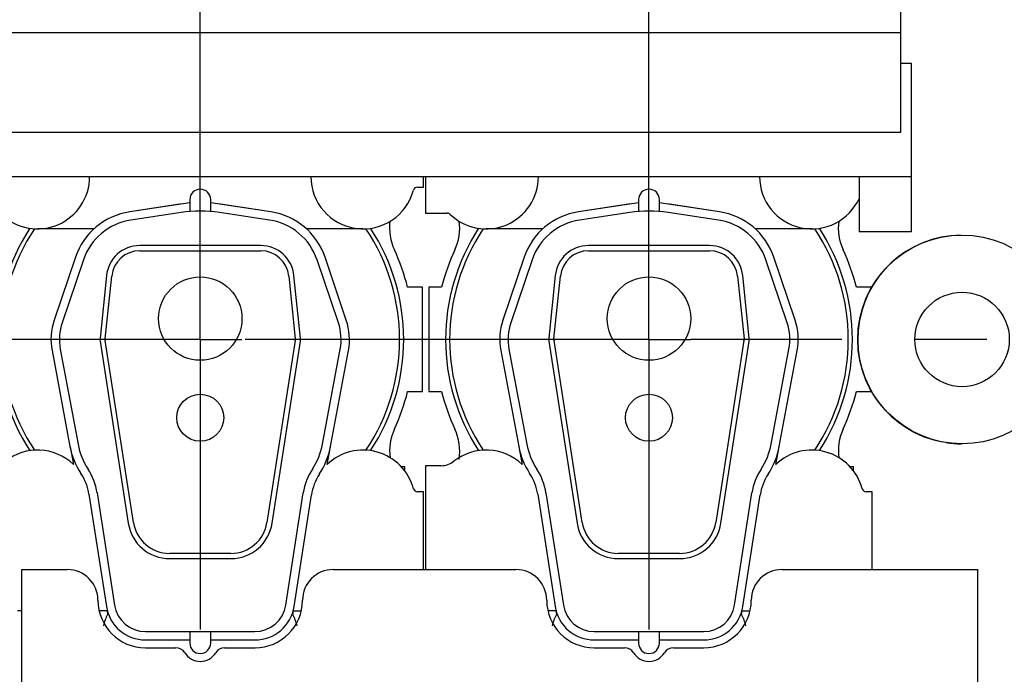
# Model space of a CAD drawing. Header units: millimetres. Extents: x 0 to 841, y 0 to 594.
# Tile 32 of 63: x 620 to 668, y 199 to 230. Entities that reach past the tile are written whole.
import ezdxf
from ezdxf.enums import TextEntityAlignment as Align

# ---------------------------------------------------------------- set-up
doc = ezdxf.new("R2010")
doc.units = ezdxf.units.MM
doc.header["$LTSCALE"] = 46.255
doc.linetypes.add('CENTER', pattern=[0.6, 0.375, -0.075, 0.075, -0.075])
doc.layers.get('0').update_dxf_attribs({"linetype": 'CONTINUOUS'})
for name, color, linetype in [('25007_060000_TLKGS_KGS_V_ABL466', 7, 'CONTINUOUS'), ('25007_061000_TLKGS_KGS_V_ABL467', 7, 'CONTINUOUS'), ('25007_062000_TLKGS_KGS_TL_V_ABL472', 7, 'CONTINUOUS'), ('25007_116500_03_SIMPLE1_A_ABL546', 7, 'CONTINUOUS'), ('25007_116500_03_SIMPLE1_T1_A_PBL547', 7, 'CONTINUOUS'), ('25007_116500_03_SIMPLE1_T2_C_PBL548', 7, 'CONTINUOUS'), ('25007_210700_21_SIMPLE1_A_ABL499', 7, 'CONTINUOUS'), ('25007_210700_21_SIMPLE1_A_ABL501', 7, 'CONTINUOUS'), ('25007_210700_21_SIMPLE1_T1_A_PBL503', 7, 'CONTINUOUS'), ('25007_210700_21_SIMPLE1_T1_A_PBL504', 7, 'CONTINUOUS'), ('25007_210700_21_SIMPLE1_T2_A_PBL500', 7, 'CONTINUOUS'), ('25007_210700_21_SIMPLE1_T2_A_PBL502', 7, 'CONTINUOUS'), ('25007_452000_10_SIMPLE1_A_ABL475', 7, 'CONTINUOUS'), ('25007_452000_10_SIMPLE1_T1_A_PBL476', 7, 'CONTINUOUS'), ('25007_634500_05_SIMPLE1_A_ABL486', 7, 'CONTINUOUS'), ('25007_634500_05_SIMPLE1_T1_A_PBL487', 7, 'CONTINUOUS'), ('25007_644000_02_SIMPLE1_C_ABL509', 7, 'CONTINUOUS'), ('25007_644000_02_SIMPLE1_T1_C_PBL510', 7, 'CONTINUOUS'), ('25007_766000_04_SIMPLE1_T1_X_PBL469', 7, 'CONTINUOUS'), ('25007_766000_04_SIMPLE1_X_ABL468', 7, 'CONTINUOUS'), ('25087_000000_IMO-2_SKL_PBL456', 7, 'CONTINUOUS'), ('25087_000000_TLKGS_MARKETING_ABL430', 7, 'CONTINUOUS'), ('25087_030000_TLKGS_V_ABL439', 7, 'CONTINUOUS'), ('25087_100000_TLKGS_V_ABL440', 7, 'CONTINUOUS'), ('25087_111000_21_SIMPLE1_A_ABL441', 7, 'CONTINUOUS'), ('25087_111000_21_SIMPLE1_T2_A_PBL512', 7, 'CONTINUOUS'), ('25087_111000_21_SIMPLE1_T2_A_PBL513', 7, 'CONTINUOUS'), ('25087_171000_21_SIMPLE1_A_ABL448', 7, 'CONTINUOUS'), ('25087_171000_21_SIMPLE1_T1_A_PBL449', 7, 'CONTINUOUS'), ('25087_200000_TLKGS_V_ABL450', 7, 'CONTINUOUS'), ('25087_700000_TLKGS_V_ABL445', 7, 'CONTINUOUS'), ('25087_727000_27_SIMPLE1_B_ABL446', 7, 'CONTINUOUS'), ('25087_727000_27_SIMPLE1_T1_B_PBL447', 7, 'CONTINUOUS'), ('top_7_VBL429', 7, 'CONTINUOUS')]:
    doc.layers.add(name, color=color, linetype=linetype)
doc.styles.get("Standard").update_dxf_attribs({"font": 'txt', "width": 0.6})
doc.dimstyles.new('DIMSTYLE_2', dxfattribs={"dimtxt": 3.5, "dimasz": 3.5, "dimexe": 1.8, "dimexo": 0, "dimgap": 0.875, "dimtad": 1, "dimdec": 0, "dimlfac": 20, "dimdsep": 46, "dimtxsty": 'Standard', "dimblk": '_FILLED', "dimblk1": '_FILLED', "dimblk2": '_FILLED', "dimcen": 0.09, "dimadec": 0, "dimazin": 0, "dimtp": 2, "dimtm": 2, "dimtfac": 1, "dimtdec": 0, "dimtofl": 0, "dimtmove": 0, "dimatfit": 3, "dimldrblk": '_FILLED', "dimfxl": 1, "dimtolj": 1, "dimarcsym": 0})

# ---------------------------------------------------------------- blocks, each defined once
blk = doc.blocks.new('_FILLED')
at = {"color": 0, "linetype": 'ByBlock'}
blk.add_solid([(0, 0), (-1, 0.167), (-1, -0.167)], dxfattribs=at)
blk = doc.blocks.new('*D4')
at = {"color": 2, "linetype": 'Continuous'}
for p, q in [((466.4, 247.5), (466.4, 290.601)), ((758.097, 220.292), (758.097, 290.601)), ((466.4, 288.8), (612.249, 288.8)), ((758.097, 288.8), (612.249, 288.8))]:
    blk.add_line(p, q, dxfattribs=at)
at = {"color": 2, "linetype": 'Continuous', "xscale": 3.5, "yscale": 3.5, "zscale": 3.5, "rotation": 180}
blk.add_blockref('_FILLED', (466.4, 288.8), dxfattribs=at)
at = {"color": 2, "linetype": 'Continuous', "xscale": 3.5, "yscale": 3.5, "zscale": 3.5}
blk.add_blockref('_FILLED', (758.097, 288.8), dxfattribs=at)
at = {"color": 2, "linetype": 'Continuous', "width": 0.654762}
blk.add_text('5834', height=3.5, dxfattribs=at).set_placement((612.249, 289.675), align=Align.CENTER)
blk = doc.blocks.new('25087_111000_21_SIMPLE1_T2_A_PBL512', base_point=(650.55, 214.681))
at = {"layer": '25087_111000_21_SIMPLE1_T2_A_PBL512', "color": 7, "linetype": 'Continuous'}
for p, q in [((640.564, 217.5), (639.95, 217.5)), ((639.95, 217.5), (639.95, 212.5)), ((661.15, 217.5), (660.436, 217.5)), ((661.15, 217.449), (661.15, 217.5)), ((639.95, 212.5), (640.564, 212.5)), ((660.436, 212.5), (661.15, 212.5)), ((661.15, 212.5), (661.15, 212.545)), ((660.301, 208.9), (660.125, 208.9)), ((660.301, 208.688), (660.301, 208.9))]:
    blk.add_line(p, q, dxfattribs=at)
for centre, radius, start, end in [((638.928, 220.347), 2.502, 335.2009, 7.4897), ((662.074, 220.349), 2.505, 172.6385, 204.8049), ((650.5, 215), 10.245, 155.2009, 165.8767), ((650.5, 215), 10.245, 14.1233, 24.8049), ((650.5, 215), 10.245, 194.1233, 204.8044), ((650.5, 215), 10.245, 335.2611, 345.8767), ((638.926, 209.651), 2.505, 350.8527, 24.8044), ((662.098, 209.656), 2.524, 155.2593, 187.4518)]:
    blk.add_arc(centre, radius, start, end, dxfattribs=at)
blk = doc.blocks.new('25087_111000_21_SIMPLE1_T2_A_PBL513', base_point=(629.05, 214.681))
at = {"layer": '25087_111000_21_SIMPLE1_T2_A_PBL513', "color": 7, "linetype": 'Continuous'}
for p, q in [((619.064, 217.5), (618.45, 217.5)), ((618.45, 217.5), (618.45, 212.5)), ((639.65, 217.5), (638.936, 217.5)), ((639.65, 212.5), (639.65, 217.5)), ((618.45, 212.5), (619.064, 212.5)), ((638.936, 212.5), (639.65, 212.5)), ((638.801, 208.9), (638.625, 208.9)), ((638.801, 208.688), (638.801, 208.9))]:
    blk.add_line(p, q, dxfattribs=at)
for centre, radius, start, end in [((617.428, 220.347), 2.502, 335.2009, 7.4897), ((640.574, 220.349), 2.505, 172.6385, 204.8049), ((629, 215), 10.245, 155.2009, 165.8767), ((629, 215), 10.245, 14.1233, 24.8049), ((629, 215), 10.245, 194.1233, 204.8044), ((629, 215), 10.245, 335.2611, 345.8767), ((617.426, 209.651), 2.505, 350.8527, 24.8044), ((640.598, 209.656), 2.524, 155.2593, 187.4518)]:
    blk.add_arc(centre, radius, start, end, dxfattribs=at)
blk = doc.blocks.new('25087_111000_21_SIMPLE1_A_ABL441', base_point=(578.375, 213.938))
at = {"layer": '25087_111000_21_SIMPLE1_T2_A_PBL512'}
blk.add_blockref('25087_111000_21_SIMPLE1_T2_A_PBL512', (650.55, 214.681), dxfattribs=at)
at = {"layer": '25087_111000_21_SIMPLE1_T2_A_PBL513'}
blk.add_blockref('25087_111000_21_SIMPLE1_T2_A_PBL513', (629.05, 214.681), dxfattribs=at)
blk = doc.blocks.new('25087_171000_21_SIMPLE1_T1_A_PBL449', base_point=(577.375, 197.512))
at = {"layer": '25087_171000_21_SIMPLE1_T1_A_PBL449', "color": 7, "linetype": 'Continuous'}
for p, q in [((620.45, 203.975), (622.625, 203.975)), ((620.45, 186), (620.45, 203.975)), ((635.375, 203.975), (644.125, 203.975)), ((656.875, 203.975), (666.25, 203.975)), ((666.25, 186), (666.25, 203.975)), ((626.375, 200.225), (627.832, 200.225)), ((630.168, 200.225), (631.625, 200.225)), ((647.875, 200.225), (649.332, 200.225)), ((651.668, 200.225), (653.125, 200.225))]:
    blk.add_line(p, q, dxfattribs=at)
for centre, radius, start, end in [((622.625, 202.5), 1.475, 0, 90), ((635.375, 202.5), 1.475, 90, 180), ((644.125, 202.5), 1.475, 0, 90), ((656.875, 202.5), 1.475, 90, 180), ((626.375, 202.5), 2.275, 180, 270), ((631.625, 202.5), 2.275, 270, 360), ((647.875, 202.5), 2.275, 180, 270), ((653.125, 202.5), 2.275, 270, 360), ((627.832, 199.725), 0.5, 31.8214, 90), ((630.168, 199.725), 0.5, 90, 148.1786), ((649.332, 199.725), 0.5, 31.8214, 90), ((651.668, 199.725), 0.5, 90, 148.1786), ((629, 200.45), 0.875, 211.8214, 328.1786), ((650.5, 200.45), 0.875, 211.8214, 328.1786)]:
    blk.add_arc(centre, radius, start, end, dxfattribs=at)
blk = doc.blocks.new('25087_171000_21_SIMPLE1_A_ABL448', base_point=(577.375, 197.262))
at = {"layer": '25087_171000_21_SIMPLE1_T1_A_PBL449'}
blk.add_blockref('25087_171000_21_SIMPLE1_T1_A_PBL449', (577.375, 197.512), dxfattribs=at)
blk = doc.blocks.new('25087_100000_TLKGS_V_ABL440', base_point=(579.425, 212.562))
at = {"layer": '25087_111000_21_SIMPLE1_A_ABL441'}
blk.add_blockref('25087_111000_21_SIMPLE1_A_ABL441', (578.375, 213.938), dxfattribs=at)
at = {"layer": '25087_171000_21_SIMPLE1_A_ABL448'}
blk.add_blockref('25087_171000_21_SIMPLE1_A_ABL448', (577.375, 197.262), dxfattribs=at)
blk = doc.blocks.new('25087_727000_27_SIMPLE1_T1_B_PBL447', base_point=(609.782, 249.476))
at = {"layer": '25087_727000_27_SIMPLE1_T1_B_PBL447', "color": 7, "linetype": 'Continuous'}
for p, q in [((662.568, 224.918), (662.568, 269.528)), ((485.4, 229.713), (662.568, 229.713)), ((663.075, 228.226), (662.568, 228.226)), ((663.075, 220.15), (663.075, 228.226)), ((662.568, 224.918), (487.65, 224.918)), ((487.65, 222.802), (663.075, 222.802)), ((660.575, 222.802), (660.575, 220.15)), ((663.075, 220.15), (660.575, 220.15))]:
    blk.add_line(p, q, dxfattribs=at)
blk = doc.blocks.new('25087_727000_27_SIMPLE1_B_ABL446', base_point=(609.782, 249.476))
at = {"layer": '25087_727000_27_SIMPLE1_T1_B_PBL447'}
blk.add_blockref('25087_727000_27_SIMPLE1_T1_B_PBL447', (609.782, 249.476), dxfattribs=at)
blk = doc.blocks.new('25087_700000_TLKGS_V_ABL445', base_point=(609.782, 249.476))
at = {"layer": '25087_727000_27_SIMPLE1_B_ABL446'}
blk.add_blockref('25087_727000_27_SIMPLE1_B_ABL446', (609.782, 249.476), dxfattribs=at)
blk = doc.blocks.new('25007_210700_21_SIMPLE1_T2_A_PBL500', base_point=(629, 211.075))
at = {"layer": '25007_210700_21_SIMPLE1_T2_A_PBL500', "color": 7, "linetype": 'Continuous'}
for p, q in [((628.5, 221.545), (625.62, 221.114)), ((628.5, 221.7), (628.5, 221.13)), ((629.5, 221.13), (629.5, 221.7)), ((632.38, 221.114), (629.5, 221.545)), ((628.083, 221.081), (625.675, 220.718)), ((632.325, 220.718), (629.917, 221.081)), ((631.9, 219.5), (626.1, 219.5)), ((623.021, 218.941), (622.003, 215.929)), ((626.1, 219.25), (631.9, 219.25)), ((635.997, 215.929), (634.979, 218.941)), ((623.4, 218.813), (622.382, 215.801)), ((635.618, 215.801), (634.6, 218.813)), ((624.508, 218.064), (624.199, 215.057)), ((624.448, 215.031), (624.757, 218.038)), ((633.243, 218.038), (633.552, 215.031)), ((633.801, 215.057), (633.492, 218.064)), ((624.203, 214.915), (625.555, 206.194)), ((625.802, 206.232), (624.45, 214.953)), ((633.55, 214.953), (632.198, 206.232)), ((632.445, 206.194), (633.797, 214.915)), ((621.899, 214.467), (622.758, 209.874)), ((622.293, 214.541), (623.145, 209.978)), ((634.855, 209.978), (635.707, 214.541)), ((635.242, 209.874), (636.101, 214.467)), ((623.67, 207.583), (624.502, 202.209)), ((624.065, 207.644), (624.898, 202.27)), ((633.102, 202.27), (633.935, 207.644)), ((633.498, 202.209), (634.326, 207.554)), ((630.469, 204.75), (627.531, 204.75)), ((627.531, 204.5), (630.469, 204.5)), ((626.38, 201), (631.62, 201)), ((628.5, 201), (628.5, 200.45)), ((629.5, 200.45), (629.5, 201)), ((626.38, 200.6), (628.5, 200.6)), ((629.5, 200.6), (631.62, 200.6))]:
    blk.add_line(p, q, dxfattribs=at)
for centre, radius in [((629, 216), 2), ((629, 211.25), 1.125)]:
    blk.add_circle(centre, radius, dxfattribs=at)
for centre, radius, start, end in [((629, 221.7), 0.5, 0, 180), ((626.1, 217.9), 3.25, 98.5, 161.3188), ((629, 215), 6.15, 81.4246, 98.5754), ((631.9, 217.9), 3.25, 18.6812, 81.5), ((626.1, 217.9), 2.85, 98.5754, 161.3188), ((631.9, 217.9), 2.85, 18.6812, 81.4246), ((626.1, 217.9), 1.6, 90, 174.1275), ((631.9, 217.9), 1.6, 5.8725, 90), ((626.1, 217.9), 1.35, 90, 174.1275), ((631.9, 217.9), 1.35, 5.8725, 90), ((624.75, 215), 2.9, 161.3188, 190.586), ((624.75, 215), 2.5, 161.3188, 190.5862), ((633.25, 215), 2.5, 349.4138, 18.6812), ((633.25, 215), 2.9, 349.414, 18.6812), ((624.75, 215), 0.554, 174.1275, 188.8104), ((624.75, 215), 0.304, 174.1275, 188.8104), ((633.25, 215), 0.304, 351.1896, 5.8725), ((633.25, 215), 0.554, 351.1896, 5.8725), ((626.34, 210.575), 3.25, 190.5862, 213.2895), ((631.66, 210.575), 3.25, 326.7105, 349.4138), ((626.194, 210.516), 3.496, 190.586, 213.5834), ((631.654, 210.544), 3.65, 326.7342, 349.414), ((621.2, 207.2), 2.499, 8.8104, 33.5834), ((621.2, 207.2), 2.899, 8.8104, 33.2895), ((636.8, 207.2), 2.899, 146.7105, 171.1896), ((636.797, 207.171), 2.5, 146.7342, 171.1896), ((627.531, 206.5), 2, 188.8104, 270), ((627.531, 206.5), 1.75, 188.8104, 270), ((630.469, 206.5), 1.75, 270, 351.1896), ((630.469, 206.5), 2, 270, 351.1896), ((626.38, 202.5), 1.9, 188.8104, 270), ((626.38, 202.5), 1.5, 188.8104, 270), ((631.62, 202.5), 1.5, 270, 351.1896), ((631.62, 202.5), 1.9, 270, 351.1896), ((629, 200.45), 0.5, 180, 360)]:
    blk.add_arc(centre, radius, start, end, dxfattribs=at)
blk = doc.blocks.new('25007_210700_21_SIMPLE1_T1_A_PBL504', base_point=(629, 213.025))
at = {"layer": '25007_210700_21_SIMPLE1_T1_A_PBL504', "color": 7, "linetype": 'Continuous'}
for p, q in [((618.3, 222.802), (618.3, 221.05)), ((639.7, 222.3), (639.7, 222.802)), ((639.408, 222.3), (639.7, 222.3)), ((628.023, 221.477), (625.62, 221.114)), ((632.38, 221.114), (629.977, 221.477)), ((618.3, 221.05), (619.333, 221.05)), ((623.909, 220.3), (621.2, 220.3)), ((636.8, 220.3), (634.091, 220.3)), ((622.763, 209.854), (622.921, 209.014)), ((635.079, 209.014), (635.237, 209.854)), ((619.035, 208.95), (618.3, 208.95)), ((618.3, 208.95), (618.3, 203.975)), ((639.7, 207.7), (639.408, 207.7)), ((639.7, 203.975), (639.7, 207.7)), ((620.45, 202), (620.25, 202)), ((624.535, 202), (624.157, 202)), ((624.535, 202), (624.561, 201.827)), ((633.439, 201.827), (633.465, 202)), ((633.465, 202), (633.843, 202))]:
    blk.add_line(p, q, dxfattribs=at)
for centre, radius, start, end in [((621.2, 222.8), 2.5, 226.2383, 0.0367), ((636.8, 222.8), 2.5, 179.8161, 344.9739), ((639.408, 222.1), 0.2, 90, 164.9739), ((629, 215), 6.55, 98.176, 98.5754), ((629, 215), 6.55, 81.4246, 81.824), ((619.333, 220.85), 0.2, 46.2383, 90), ((629, 215), 9.747, 146.8737, 213.1263), ((629, 215), 9.55, 146.2628, 213.7372), ((629, 215), 9.55, 326.2628, 33.7372), ((629, 215), 9.747, 326.8737, 33.1263), ((621.2, 207.2), 2.5, 46.5103, 128.2132), ((636.8, 207.2), 2.5, 15.0261, 133.4897), ((619.035, 209.95), 1, 270, 308.2132), ((639.408, 207.9), 0.2, 195.0261, 270), ((626.65, 200.75), 2.35, 152.7133, 166.9903), ((631.35, 200.75), 2.35, 13.0097, 27.2867)]:
    blk.add_arc(centre, radius, start, end, dxfattribs=at)
blk = doc.blocks.new('25007_210700_21_SIMPLE1_A_ABL499', base_point=(629, 212.875))
at = {"layer": '25007_210700_21_SIMPLE1_T1_A_PBL504'}
blk.add_blockref('25007_210700_21_SIMPLE1_T1_A_PBL504', (629, 213.025), dxfattribs=at)
at = {"layer": '25007_210700_21_SIMPLE1_T2_A_PBL500'}
blk.add_blockref('25007_210700_21_SIMPLE1_T2_A_PBL500', (629, 211.075), dxfattribs=at)
blk = doc.blocks.new('25007_210700_21_SIMPLE1_T2_A_PBL502', base_point=(650.5, 211.075))
at = {"layer": '25007_210700_21_SIMPLE1_T2_A_PBL502', "color": 7, "linetype": 'Continuous'}
for p, q in [((650, 221.545), (647.12, 221.114)), ((650, 221.7), (650, 221.13)), ((651, 221.13), (651, 221.7)), ((653.88, 221.114), (651, 221.545)), ((649.583, 221.081), (647.175, 220.718)), ((653.825, 220.718), (651.417, 221.081)), ((653.4, 219.5), (647.6, 219.5)), ((644.521, 218.941), (643.503, 215.929)), ((647.6, 219.25), (653.4, 219.25)), ((657.497, 215.929), (656.479, 218.941)), ((644.9, 218.813), (643.882, 215.801)), ((657.118, 215.801), (656.1, 218.813)), ((646.008, 218.064), (645.699, 215.057)), ((645.948, 215.031), (646.257, 218.038)), ((654.743, 218.038), (655.052, 215.031)), ((655.301, 215.057), (654.992, 218.064)), ((645.703, 214.915), (647.055, 206.194)), ((647.302, 206.232), (645.95, 214.953)), ((655.05, 214.953), (653.698, 206.232)), ((653.945, 206.194), (655.297, 214.915)), ((643.399, 214.467), (644.258, 209.874)), ((643.793, 214.541), (644.645, 209.978)), ((656.355, 209.978), (657.207, 214.541)), ((656.742, 209.874), (657.601, 214.467)), ((645.17, 207.583), (646.002, 202.209)), ((645.565, 207.644), (646.398, 202.27)), ((654.602, 202.27), (655.435, 207.644)), ((654.998, 202.209), (655.826, 207.554)), ((651.969, 204.75), (649.031, 204.75)), ((649.031, 204.5), (651.969, 204.5)), ((647.88, 201), (653.12, 201)), ((650, 201), (650, 200.45)), ((651, 200.45), (651, 201)), ((647.88, 200.6), (650, 200.6)), ((651, 200.6), (653.12, 200.6))]:
    blk.add_line(p, q, dxfattribs=at)
for centre, radius in [((650.5, 216), 2), ((650.5, 211.25), 1.125)]:
    blk.add_circle(centre, radius, dxfattribs=at)
for centre, radius, start, end in [((650.5, 221.7), 0.5, 0, 180), ((647.6, 217.9), 3.25, 98.5, 161.3188), ((650.5, 215), 6.15, 81.4246, 98.5754), ((653.4, 217.9), 3.25, 18.6812, 81.5), ((647.6, 217.9), 2.85, 98.5754, 161.3188), ((653.4, 217.9), 2.85, 18.6812, 81.4246), ((647.6, 217.9), 1.6, 90, 174.1275), ((653.4, 217.9), 1.6, 5.8725, 90), ((647.6, 217.9), 1.35, 90, 174.1275), ((653.4, 217.9), 1.35, 5.8725, 90), ((646.25, 215), 2.9, 161.3188, 190.586), ((646.25, 215), 2.5, 161.3188, 190.5862), ((654.75, 215), 2.5, 349.4138, 18.6812), ((654.75, 215), 2.9, 349.414, 18.6812), ((646.25, 215), 0.554, 174.1275, 188.8104), ((646.25, 215), 0.304, 174.1275, 188.8104), ((654.75, 215), 0.304, 351.1896, 5.8725), ((654.75, 215), 0.554, 351.1896, 5.8725), ((647.84, 210.575), 3.25, 190.5862, 213.2895), ((653.16, 210.575), 3.25, 326.7105, 349.4138), ((647.694, 210.516), 3.496, 190.586, 213.5834), ((653.154, 210.544), 3.65, 326.7342, 349.414), ((642.7, 207.2), 2.499, 8.8104, 33.5834), ((642.7, 207.2), 2.899, 8.8104, 33.2895), ((658.3, 207.2), 2.899, 146.7105, 171.1896), ((658.297, 207.171), 2.5, 146.7342, 171.1896), ((649.031, 206.5), 2, 188.8104, 270), ((649.031, 206.5), 1.75, 188.8104, 270), ((651.969, 206.5), 1.75, 270, 351.1896), ((651.969, 206.5), 2, 270, 351.1896), ((647.88, 202.5), 1.9, 188.8104, 270), ((647.88, 202.5), 1.5, 188.8104, 270), ((653.12, 202.5), 1.5, 270, 351.1896), ((653.12, 202.5), 1.9, 270, 351.1896), ((650.5, 200.45), 0.5, 180, 360)]:
    blk.add_arc(centre, radius, start, end, dxfattribs=at)
blk = doc.blocks.new('25007_210700_21_SIMPLE1_T1_A_PBL503', base_point=(650.5, 213.025))
at = {"layer": '25007_210700_21_SIMPLE1_T1_A_PBL503', "color": 7, "linetype": 'Continuous'}
for p, q in [((639.8, 222.802), (639.8, 221.05)), ((649.523, 221.477), (647.12, 221.114)), ((653.88, 221.114), (651.477, 221.477)), ((639.8, 221.05), (640.833, 221.05)), ((645.409, 220.3), (642.7, 220.3)), ((658.3, 220.3), (655.591, 220.3)), ((644.263, 209.854), (644.421, 209.014)), ((656.579, 209.014), (656.737, 209.854)), ((640.535, 208.95), (639.8, 208.95)), ((639.8, 208.95), (639.8, 203.975)), ((661.2, 207.7), (660.908, 207.7)), ((661.2, 203.975), (661.2, 207.7)), ((646.035, 202), (645.657, 202)), ((646.035, 202), (646.061, 201.827)), ((654.939, 201.827), (654.965, 202)), ((654.965, 202), (655.343, 202))]:
    blk.add_line(p, q, dxfattribs=at)
for centre, radius, start, end in [((642.7, 222.8), 2.5, 226.2383, 0.0367), ((658.3, 222.8), 2.5, 179.8161, 335.8752), ((650.5, 215), 6.55, 98.176, 98.5754), ((650.5, 215), 6.55, 81.4246, 81.824), ((640.833, 220.85), 0.2, 46.2383, 90), ((650.5, 215), 9.747, 146.8737, 213.1263), ((650.5, 215), 9.55, 146.2628, 213.7372), ((650.5, 215), 9.55, 326.2628, 33.7372), ((650.5, 215), 9.747, 326.8737, 33.1263), ((642.7, 207.2), 2.5, 46.5103, 128.2132), ((658.3, 207.2), 2.5, 15.0261, 133.4897), ((640.535, 209.95), 1, 270, 308.2132), ((660.908, 207.9), 0.2, 195.0261, 270), ((648.15, 200.75), 2.35, 152.7133, 166.9903), ((652.85, 200.75), 2.35, 13.0097, 27.2867)]:
    blk.add_arc(centre, radius, start, end, dxfattribs=at)
blk = doc.blocks.new('25007_210700_21_SIMPLE1_A_ABL501', base_point=(650.5, 212.875))
at = {"layer": '25007_210700_21_SIMPLE1_T1_A_PBL503'}
blk.add_blockref('25007_210700_21_SIMPLE1_T1_A_PBL503', (650.5, 213.025), dxfattribs=at)
at = {"layer": '25007_210700_21_SIMPLE1_T2_A_PBL502'}
blk.add_blockref('25007_210700_21_SIMPLE1_T2_A_PBL502', (650.5, 211.075), dxfattribs=at)
blk = doc.blocks.new('25087_200000_TLKGS_V_ABL450', base_point=(575.25, 212.875))
at = {"layer": '25007_210700_21_SIMPLE1_A_ABL499'}
blk.add_blockref('25007_210700_21_SIMPLE1_A_ABL499', (629, 212.875), dxfattribs=at)
at = {"layer": '25007_210700_21_SIMPLE1_A_ABL501'}
blk.add_blockref('25007_210700_21_SIMPLE1_A_ABL501', (650.5, 212.875), dxfattribs=at)
blk = doc.blocks.new('25087_030000_TLKGS_V_ABL439', base_point=(604.207, 229.275))
at = {"layer": '25087_100000_TLKGS_V_ABL440'}
blk.add_blockref('25087_100000_TLKGS_V_ABL440', (579.425, 212.562), dxfattribs=at)
at = {"layer": '25087_200000_TLKGS_V_ABL450'}
blk.add_blockref('25087_200000_TLKGS_V_ABL450', (575.25, 212.875), dxfattribs=at)
at = {"layer": '25087_700000_TLKGS_V_ABL445'}
blk.add_blockref('25087_700000_TLKGS_V_ABL445', (609.782, 249.476), dxfattribs=at)
blk = doc.blocks.new('25007_766000_04_SIMPLE1_T1_X_PBL469', base_point=(671.949, 176.32))
at = {"layer": '25007_766000_04_SIMPLE1_T1_X_PBL469', "color": 7, "linetype": 'Continuous'}
for p, q in [((665.375, 184.54), (665.375, 183.25)), ((666.775, 183.05), (664.4, 183.05)), ((664.4, 181.95), (664.4, 183.05)), ((665.375, 183.25), (666.775, 183.25)), ((667, 182.5), (664.4, 182.5)), ((663.5, 181.75), (667, 181.75)), ((663.5, 169.25), (663.5, 181.75)), ((667, 181.95), (664.4, 181.95)), ((667.503, 179.45), (664.758, 176.706)), ((667.334, 179.281), (666.924, 179.045)), ((670.16, 178.66), (669.949, 179.45)), ((680.397, 177.835), (675.707, 179.45)), ((678.5, 179.45), (678.5, 178.488)), ((670.108, 178.855), (671.892, 178.855)), ((670.545, 178.074), (670.119, 178.813)), ((679.828, 176.18), (671.115, 179.18)), ((671.881, 178.813), (671.455, 178.074)), ((671.906, 178.908), (671.84, 178.66)), ((666.34, 174.84), (670.16, 178.66)), ((671.84, 178.66), (675.66, 174.84)), ((665.446, 177.394), (665.867, 178.122)), ((665.955, 178.076), (665.719, 177.666)), ((671, 178.009), (671, 177.949)), ((671, 177.949), (671, 176.753)), ((679.233, 178.236), (678.663, 176.581)), ((680.397, 177.835), (679.828, 176.18)), ((677.242, 176.706), (676.685, 177.262)), ((664.758, 176.706), (664.723, 175.999)), ((670.901, 174.7), (670.9, 176.751)), ((671, 176.747), (671, 176.326)), ((671.1, 176.751), (671.099, 174.7)), ((677.277, 175.999), (677.242, 176.706)), ((678.5, 176.638), (678.5, 169.25)), ((664.723, 175.999), (664.986, 175.436)), ((671.1, 176), (670.9, 176)), ((671.05, 176.228), (670.95, 176.228)), ((671.033, 176.328), (670.967, 176.328)), ((677.014, 175.436), (677.277, 175.999)), ((665.387, 175.095), (666.34, 174.84)), ((675.66, 174.84), (676.613, 175.095)), ((666.87, 174.371), (665.815, 174.98)), ((666.187, 174.881), (666.926, 174.455)), ((675.074, 174.455), (675.813, 174.881)), ((676.185, 174.98), (675.13, 174.371)), ((667.449, 173.5), (667.449, 174.119)), ((668.249, 174.1), (670.3, 174.099)), ((671.7, 174.099), (673.751, 174.1)), ((674.551, 173.5), (674.551, 174.119)), ((667.362, 173.861), (667.362, 171.9)), ((674.638, 173.861), (674.638, 171.9)), ((674.551, 173.5), (667.449, 173.5)), ((669, 168.512), (669, 173.5)), ((673, 168.512), (673, 173.5)), ((667.802, 171.9), (667.075, 171.9)), ((667.075, 171.35), (667.075, 171.9)), ((669, 171.9), (668.698, 171.9)), ((673.302, 171.9), (673, 171.9)), ((674.925, 171.9), (674.198, 171.9)), ((674.925, 171.35), (674.925, 171.9)), ((667.802, 171.35), (667.075, 171.35)), ((667.362, 171.35), (667.362, 170.933)), ((669, 171.35), (668.698, 171.35)), ((673.302, 171.35), (673, 171.35)), ((674.925, 171.35), (674.198, 171.35)), ((674.638, 171.35), (674.638, 170.933)), ((667.362, 170.933), (669, 170.933)), ((673, 170.964), (669, 170.964)), ((673, 170.933), (674.638, 170.933)), ((666.767, 170.45), (664.55, 170.45)), ((664.55, 170.45), (664.55, 169.55)), ((669, 170.675), (665.575, 170.675)), ((665.575, 170.45), (665.575, 170.675)), ((665.85, 170.45), (665.85, 169.55)), ((666.6, 170.304), (666.6, 169.696)), ((677, 170.675), (673, 170.675)), ((678.025, 170.45), (675.708, 170.45)), ((676.725, 170.45), (676.725, 169.55)), ((677, 170.45), (677, 170.675)), ((678.025, 170.45), (678.025, 169.55)), ((673, 169.986), (669, 169.986)), ((670.412, 169.964), (669.575, 169.507)), ((672.138, 169.964), (670.412, 169.964)), ((670.412, 169.964), (670.412, 169.285)), ((672.975, 169.507), (672.138, 169.964)), ((672.138, 169.964), (672.138, 169.285)), ((675.975, 170.014), (675.975, 170)), ((666.767, 169.55), (664.55, 169.55)), ((665.575, 169.325), (665.575, 169.55)), ((669.575, 169.507), (669.575, 168.455)), ((672.975, 168.455), (672.975, 169.507)), ((678.025, 169.55), (675.708, 169.55)), ((677, 169.325), (677, 169.55)), ((669, 169.25), (663.5, 169.25)), ((669, 169.325), (665.575, 169.325)), ((669.575, 169.201), (669, 169.201)), ((670.412, 169.285), (669.575, 168.931)), ((672.138, 169.285), (670.412, 169.285)), ((672.975, 168.931), (672.138, 169.285)), ((673, 169.201), (672.975, 169.201)), ((677, 169.325), (673, 169.325)), ((678.5, 169.25), (673, 169.25)), ((669.575, 168.512), (669, 168.512)), ((669.575, 168.455), (670.412, 168.101)), ((672.138, 168.101), (672.975, 168.455)), ((673, 168.512), (672.975, 168.512)), ((670.412, 168.101), (672.138, 168.101))]:
    blk.add_line(p, q, dxfattribs=at)
for centre, radius, start, end in [((668.25, 176.75), 3.024, 114.4163, 171.2371), ((668.25, 176.75), 2.75, 107.4861, 150.0635), ((671, 180.145), 0.972, 224.5154, 315.4846), ((668.25, 176.75), 2.65, 120.017, 149.983), ((668.25, 176.75), 3.024, 24.5918, 44.2527), ((673.75, 176.75), 3.024, 135.7477, 155.4083), ((668.25, 176.75), 2.75, 344.5183, 45.4814), ((673.75, 176.75), 2.75, 134.5174, 195.4831), ((668.25, 176.75), 2.65, 0.017, 29.983), ((673.75, 176.75), 2.65, 150.017, 179.983), ((673.75, 176.75), 3.024, 8.7633, 9.4799), ((665.313, 175.963), 0.6, 169.5624, 234.4135), ((676.687, 175.963), 0.6, 305.5865, 10.4376), ((668.25, 176.75), 3.024, 215.7039, 254.6421), ((670.301, 174.699), 0.6, 269.983, 0.017), ((671.699, 174.699), 0.6, 179.983, 270.017), ((673.75, 176.75), 3.024, 285.3589, 324.2963), ((668.25, 176.75), 2.75, 239.8773, 253.0735), ((668.25, 176.75), 2.65, 240.017, 269.983), ((673.75, 176.75), 2.65, 270.017, 299.983), ((673.75, 176.75), 2.75, 286.9276, 300.1227), ((668.25, 171.625), 0.55, 30, 150), ((668.25, 171.625), 0.526, 31.5513, 148.4487), ((673.75, 171.625), 0.55, 30, 150), ((673.75, 171.625), 0.526, 31.5513, 148.4487), ((668.25, 171.625), 0.55, 210, 330), ((668.25, 171.625), 0.526, 211.5513, 328.4487), ((673.75, 171.625), 0.55, 210, 330), ((673.75, 171.625), 0.526, 211.5513, 328.4487), ((667.013, 170), 0.512, 216.4008, 143.5992), ((675.462, 170), 0.512, 1.56, 360)]:
    blk.add_arc(centre, radius, start, end, dxfattribs=at)
for points, knots in [([(664.986, 175.436), (665.001, 175.416), (665.032, 175.378), (665.078, 175.322), (665.125, 175.269), (665.173, 175.22), (665.223, 175.178), (665.275, 175.142), (665.33, 175.114), (665.368, 175.1), (665.387, 175.095)], [0, 0, 0, 0, 0.138008, 0.27417, 0.40684, 0.534831, 0.657523, 0.775139, 0.888691, 1, 1, 1, 1]), ([(676.613, 175.095), (676.632, 175.1), (676.67, 175.114), (676.725, 175.142), (676.777, 175.178), (676.827, 175.22), (676.875, 175.269), (676.922, 175.322), (676.968, 175.378), (676.999, 175.416), (677.014, 175.436)], [0, 0, 0, 0, 0.111309, 0.224861, 0.342477, 0.465169, 0.59316, 0.72583, 0.861992, 1, 1, 1, 1])]:
    blk.add_open_spline(points, degree=3, knots=knots, dxfattribs=at)
blk = doc.blocks.new('25007_766000_04_SIMPLE1_X_ABL468', base_point=(671.949, 176.32))
at = {"layer": '25007_766000_04_SIMPLE1_T1_X_PBL469'}
blk.add_blockref('25007_766000_04_SIMPLE1_T1_X_PBL469', (671.949, 176.32), dxfattribs=at)
blk = doc.blocks.new('25007_452000_10_SIMPLE1_T1_A_PBL476', base_point=(678.265, 188.9))
at = {"layer": '25007_452000_10_SIMPLE1_T1_A_PBL476', "color": 7, "linetype": 'Continuous'}
for p, q in [((682.525, 198.35), (666.775, 198.35)), ((666.775, 182.6), (666.775, 198.35)), ((682.525, 195.1), (682.525, 198.35)), ((667, 195.1), (684, 195.1)), ((667, 194.825), (667, 195.1)), ((684, 190.85), (684, 195.1)), ((667, 194.825), (684, 194.825)), ((667, 190.85), (667, 194.825)), ((669.75, 194.6), (679.75, 194.6)), ((669.75, 190.85), (669.75, 194.6)), ((677.25, 190.85), (677.25, 194.6)), ((679.75, 190.85), (679.75, 194.6)), ((671.329, 193.445), (670.852, 193.17)), ((671.805, 193.17), (671.329, 193.445)), ((670.852, 193.17), (670.852, 192.62)), ((671.805, 192.62), (671.805, 193.17)), ((670.852, 192.62), (671.329, 192.345)), ((671.329, 192.345), (671.805, 192.62)), ((684.025, 190.85), (667, 190.85)), ((667, 179.45), (667, 190.85)), ((668.962, 179.45), (668.962, 190.85)), ((682.087, 179.45), (682.087, 190.85)), ((684.025, 179.45), (684.025, 190.85)), ((685.85, 189.994), (684.85, 189.994)), ((684.85, 189.994), (684.85, 187.6)), ((685.85, 189.994), (685.85, 187.6)), ((684.025, 187.6), (686.575, 187.6)), ((686.575, 187.6), (686.575, 187.575)), ((686.575, 187.575), (686.775, 187.575)), ((686.775, 187.575), (686.775, 185.35)), ((687.225, 185.75), (686.775, 185.75)), ((687.225, 183.25), (687.225, 185.75)), ((684.025, 185.1), (685.475, 185.1)), ((684.85, 185.1), (684.85, 183.85)), ((687.215, 185.35), (685.475, 185.35)), ((685.475, 185.35), (685.475, 183.85)), ((686.35, 183.85), (686.35, 185.35)), ((687.215, 185.35), (687.215, 183.85)), ((688.325, 185.1), (687.225, 185.1)), ((688.325, 183.9), (688.325, 185.1)), ((689.462, 185.252), (689.355, 184.85)), ((689.647, 185.252), (689.462, 185.252)), ((689.462, 183.748), (689.462, 185.252)), ((689.755, 184.85), (689.647, 185.252)), ((689.647, 183.748), (689.647, 185.252)), ((688.625, 184.78), (688.325, 184.78)), ((688.705, 184.9), (688.625, 184.9)), ((688.625, 184.1), (688.625, 184.9)), ((688.705, 184.1), (688.705, 184.9)), ((688.955, 184.787), (688.705, 184.787)), ((689.355, 184.85), (688.955, 184.85)), ((688.955, 184.15), (688.955, 184.85)), ((689.355, 184.15), (689.355, 184.85)), ((689.755, 184.15), (689.755, 184.85)), ((688.625, 184.22), (688.325, 184.22)), ((688.705, 184.1), (688.625, 184.1)), ((688.955, 184.213), (688.705, 184.213)), ((689.355, 184.15), (688.955, 184.15)), ((689.462, 183.748), (689.355, 184.15)), ((689.755, 184.15), (689.647, 183.748)), ((687.215, 183.85), (684.85, 183.85)), ((686.525, 183.25), (686.525, 183.85)), ((688.325, 183.9), (687.225, 183.9)), ((689.647, 183.748), (689.462, 183.748)), ((686.525, 183.25), (687.225, 183.25)), ((667, 182.6), (666.775, 182.6)), ((684.025, 179.45), (667, 179.45))]:
    blk.add_line(p, q, dxfattribs=at)
blk = doc.blocks.new('25007_452000_10_SIMPLE1_A_ABL475', base_point=(678.265, 188.9))
at = {"layer": '25007_452000_10_SIMPLE1_T1_A_PBL476'}
blk.add_blockref('25007_452000_10_SIMPLE1_T1_A_PBL476', (678.265, 188.9), dxfattribs=at)
blk = doc.blocks.new('25007_634500_05_SIMPLE1_T1_A_PBL487', base_point=(684.263, 199.682))
at = {"layer": '25007_634500_05_SIMPLE1_T1_A_PBL487', "color": 7, "linetype": 'Continuous'}
for p in [(684.5, 211.239), (684.025, 188.125)]:
    blk.add_line(p, (684.5, 188.125), dxfattribs=at)
blk = doc.blocks.new('25007_634500_05_SIMPLE1_A_ABL486', base_point=(684.263, 199.682))
at = {"layer": '25007_634500_05_SIMPLE1_T1_A_PBL487'}
blk.add_blockref('25007_634500_05_SIMPLE1_T1_A_PBL487', (684.263, 199.682), dxfattribs=at)
blk = doc.blocks.new('25007_644000_02_SIMPLE1_T1_C_PBL510', base_point=(685.206, 207.527))
at = {"layer": '25007_644000_02_SIMPLE1_T1_C_PBL510', "color": 7, "linetype": 'Continuous'}
for p, q in [((685.6, 205.884), (685.6, 209.17)), ((685.75, 207.655), (685.75, 208.888)), ((685.912, 208.583), (685.75, 208.583)), ((685.75, 207.655), (685.6, 207.655)), ((685.6, 205.884), (684.5, 205.884))]:
    blk.add_line(p, q, dxfattribs=at)
blk = doc.blocks.new('25007_644000_02_SIMPLE1_C_ABL509', base_point=(685.206, 207.527))
at = {"layer": '25007_644000_02_SIMPLE1_T1_C_PBL510'}
blk.add_blockref('25007_644000_02_SIMPLE1_T1_C_PBL510', (685.206, 207.527), dxfattribs=at)
blk = doc.blocks.new('25007_061000_TLKGS_KGS_V_ABL467', base_point=(676.628, 189.67))
at = {"layer": '25007_452000_10_SIMPLE1_A_ABL475'}
blk.add_blockref('25007_452000_10_SIMPLE1_A_ABL475', (678.265, 188.9), dxfattribs=at)
at = {"layer": '25007_634500_05_SIMPLE1_A_ABL486'}
blk.add_blockref('25007_634500_05_SIMPLE1_A_ABL486', (684.263, 199.682), dxfattribs=at)
at = {"layer": '25007_644000_02_SIMPLE1_C_ABL509'}
blk.add_blockref('25007_644000_02_SIMPLE1_C_ABL509', (685.206, 207.527), dxfattribs=at)
at = {"layer": '25007_766000_04_SIMPLE1_X_ABL468'}
blk.add_blockref('25007_766000_04_SIMPLE1_X_ABL468', (671.949, 176.32), dxfattribs=at)
blk = doc.blocks.new('25007_116500_03_SIMPLE1_T1_A_PBL547', base_point=(667.52, 214.999))
at = {"layer": '25007_116500_03_SIMPLE1_T1_A_PBL547', "color": 7, "linetype": 'Continuous'}
for start, end in [(90.8017, 258.9652), (261.0698, 269.7162)]:
    blk.add_arc((665.499, 214.999), 5, start, end, dxfattribs=at)
blk = doc.blocks.new('25007_116500_03_SIMPLE1_T2_C_PBL548', base_point=(665.5, 215))
at = {"layer": '25007_116500_03_SIMPLE1_T2_C_PBL548', "color": 7, "linetype": 'Continuous'}
for radius in [5, 2.263]:
    blk.add_circle((665.5, 215), radius, dxfattribs=at)
blk = doc.blocks.new('25007_116500_03_SIMPLE1_A_ABL546', base_point=(665.5, 215))
at = {"layer": '25007_116500_03_SIMPLE1_T1_A_PBL547'}
blk.add_blockref('25007_116500_03_SIMPLE1_T1_A_PBL547', (667.52, 214.999), dxfattribs=at)
at = {"layer": '25007_116500_03_SIMPLE1_T2_C_PBL548'}
blk.add_blockref('25007_116500_03_SIMPLE1_T2_C_PBL548', (665.5, 215), dxfattribs=at)
blk = doc.blocks.new('25007_062000_TLKGS_KGS_TL_V_ABL472', base_point=(709.299, 232.775))
at = {"layer": '25007_116500_03_SIMPLE1_A_ABL546'}
blk.add_blockref('25007_116500_03_SIMPLE1_A_ABL546', (665.5, 215), dxfattribs=at)
blk = doc.blocks.new('25007_060000_TLKGS_KGS_V_ABL466', base_point=(709.299, 219.888))
at = {"layer": '25007_061000_TLKGS_KGS_V_ABL467'}
blk.add_blockref('25007_061000_TLKGS_KGS_V_ABL467', (676.628, 189.67), dxfattribs=at)
at = {"layer": '25007_062000_TLKGS_KGS_TL_V_ABL472'}
blk.add_blockref('25007_062000_TLKGS_KGS_TL_V_ABL472', (709.299, 232.775), dxfattribs=at)
blk = doc.blocks.new('25087_000000_TLKGS_MARKETING_ABL430', base_point=(616.174, 223.451))
at = {"layer": '25007_060000_TLKGS_KGS_V_ABL466'}
blk.add_blockref('25007_060000_TLKGS_KGS_V_ABL466', (709.299, 219.888), dxfattribs=at)
at = {"layer": '25087_030000_TLKGS_V_ABL439'}
blk.add_blockref('25087_030000_TLKGS_V_ABL439', (604.207, 229.275), dxfattribs=at)
blk = doc.blocks.new('25087_000000_IMO-2_SKL_PBL456', base_point=(577.682, 218.801))
at = {"layer": '25087_000000_IMO-2_SKL_PBL456', "color": 2, "linetype": 'CENTER'}
for p, q in [((629, 215), (629, 236.5)), ((650.5, 215), (650.5, 236.5)), ((627, 215), (609.5, 215)), ((629, 215), (627, 215)), ((629, 215), (631, 215)), ((629, 215), (629, 201.101)), ((648.5, 215), (631, 215)), ((650.5, 215), (648.5, 215)), ((650.5, 215), (652.5, 215)), ((650.5, 215), (650.5, 201.101)), ((687.5, 215), (652.5, 215))]:
    blk.add_line(p, q, dxfattribs=at)
blk = doc.blocks.new('TOP_7_VBL429', base_point=(612.981, 225.864))
at = {"layer": '25087_000000_IMO-2_SKL_PBL456'}
blk.add_blockref('25087_000000_IMO-2_SKL_PBL456', (577.682, 218.801), dxfattribs=at)
at = {"layer": '25087_000000_TLKGS_MARKETING_ABL430'}
blk.add_blockref('25087_000000_TLKGS_MARKETING_ABL430', (616.174, 223.451), dxfattribs=at)

msp = doc.modelspace()

# ---------------------------------------------------------------- block references
at = {"layer": 'top_7_VBL429'}
msp.add_blockref('TOP_7_VBL429', (612.98084, 225.86357), dxfattribs=at)

# ---------------------------------------------------------------- dimensions: what is measured, and where the dimension line sits
at = {"color": 2, "linetype": 'Continuous'}
dim = msp.add_linear_dim(base=(758.09732, 288.8005), p1=(466.4, 247.5), p2=(758.09732, 220.2925), dimstyle='DIMSTYLE_2', dxfattribs=at)
dim.commit()
dim.dimension.update_dxf_attribs({"geometry": '*D4', "text_midpoint": (611.91533, 288.8005), "dimtype": 160})

doc.saveas('drawing.dxf')
